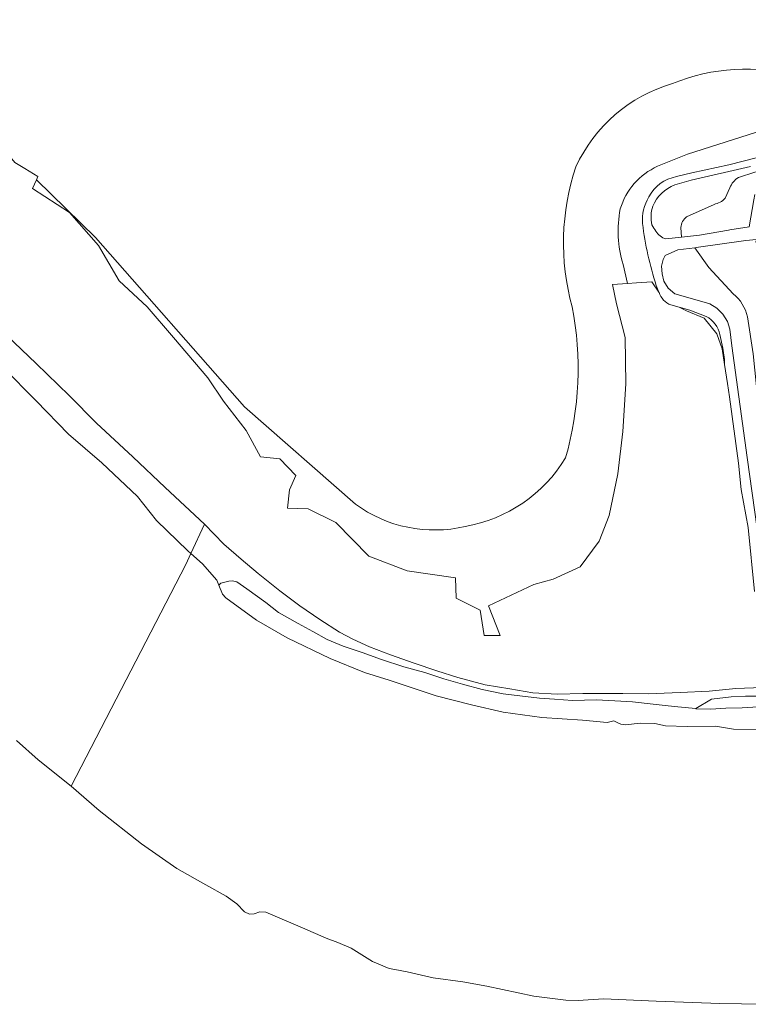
# Model space of a CAD drawing. Extents: x 184422 to 186971, y 345860 to 349088.
# Tile 2 of 59: x 184714 to 184989, y 346509 to 346881. Entities that reach past the tile are written whole.
import ezdxf

# ---------------------------------------------------------------- set-up
doc = ezdxf.new("R2010")
doc.units = 0
for name, color, linetype, lineweight in [('B-WE-GR-GRAS-GV', 60, 'Continuous', 13), ('B-WE-GR-HOUTWAL-GV', 40, 'Continuous', 13), ('B-WE-GW-TALUD_KRUIN-G', 90, 'Continuous', 18), ('B-WE-OG-TERREIN_CULTUURSCHEIDING-GV', 7, 'Continuous', 18), ('B-WE-OG-WATER-GV', 130, 'Continuous', 18), ('B-WE-OG-WATER_MEER-GV', 140, 'Continuous', 18), ('B-WE-OG-WATER_SLOOT-GV', 120, 'Continuous', 18), ('B-WE-VH-VERHARDING_GESLOTEN-GV', 252, 'Continuous', 18), ('B-WE-VH-VERHARDING_OPEN-GV', 252, 'Continuous', 18)]:
    doc.layers.add(name, color=color, linetype=linetype, lineweight=lineweight)

msp = doc.modelspace()

# ---------------------------------------------------------------- linework, layer by layer
at = {"layer": 'B-WE-GR-GRAS-GV', "flags": 128}
for points in [[(185018.959, 346847.173), (184995.157, 346839.421), (184966.266, 346830.227), (184954.991, 346825.604)], [(184962.159, 346821.708), (184967.902, 346823.185), (184981.889, 346826.158), (184992.301, 346828.755), (184998.965, 346830.652), (185004.33, 346832.464), (185011.63, 346836.028), (185017.659, 346839.172), (185023.697, 346842.296)], [(184955.562, 346777.924), (184955.528, 346778.007), (184952.877, 346781.953), (184947.021, 346781.521), (184943.632, 346781.276), (184937.893, 346780.86), (184939.48, 346773.584), (184942.788, 346760.884), (184943.052, 346743.421), (184941.862, 346725.297), (184940.01, 346709.29), (184936.702, 346693.547), (184932.866, 346683.89), (184925.722, 346674.233), (184915.536, 346669.47), (184908.26, 346667.486), (184891.062, 346659.416), (184895.427, 346648.171), (184889.474, 346648.171), (184887.887, 346657.828), (184878.891, 346662.326), (184878.626, 346669.999), (184860.37, 346672.645), (184845.818, 346678.201), (184833.382, 346690.901), (184822.931, 346696.061), (184815.126, 346696.325), (184815.788, 346703.337), (184818.169, 346708.761), (184812.216, 346714.979), (184804.807, 346715.772), (184799.383, 346725.694), (184790.917, 346736.807), (184784.964, 346745.67), (184771.999, 346760.884), (184761.945, 346772.525), (184751.362, 346782.315), (184743.556, 346795.676), (184732.576, 346808.112), (184718.686, 346817.24), (184720.1, 346820.446), (184720.67, 346821.738), (184715.689, 346824.757), (184711.939, 346827.03)], [(185004.423, 346799.368), (184996.282, 346798.441), (184993.1, 346797.981), (184992.374, 346797.919), (184988.413, 346797.582), (184969.594, 346794.901), (184969.041, 346794.828), (184974.331, 346787.405), (184983.607, 346777.356)], [(184988.955, 346768.709), (184991.09, 346754.723), (184992.436, 346742.316), (185000.227, 346743.393), (184999.774, 346746.676), (184992.55, 346795.878), (184992.189, 346797.335), (184997.222, 346798.125), (185001.182, 346798.155)], [(184983.607, 346777.356), (184974.331, 346787.405), (184969.041, 346794.828), (184962.596, 346793.982), (184957.854, 346791.855), (184957.098, 346790.431), (184956.519, 346787.869), (184956.791, 346784.904), (184957.302, 346782.232), (184959.002, 346779.5), (184961.574, 346777.451), (184969.093, 346775.304), (184974.722, 346773.62), (184977.383, 346771.965), (184979.664, 346769.721), (184981.414, 346766.939), (184982.278, 346764.018), (184983.075, 346757.789), (184988.875, 346715.468), (184992.637, 346688.611)], [(184941.94, 346788.506), (184943.632, 346781.276), (184947.021, 346781.521), (184952.877, 346781.953), (184955.528, 346778.007), (184954.478, 346780.553)], [(184991.652, 346664.806), (184989.222, 346689.049), (184986.576, 346703.469), (184985.65, 346713.391), (184982.211, 346738.394), (184981.419, 346743.486), (184980.305, 346750.645), (184979.383, 346756.574), (184977.409, 346762.214), (184972.615, 346768.136), (184965.939, 346770.938), (184963.172, 346772.321), (184960.057, 346773.192)], [(184991.09, 346754.723), (184988.955, 346768.709)], [(184708.931, 346761.594), (184720.057, 346751.056), (184732.562, 346738.98), (184742.869, 346728.553), (184756.564, 346715.802), (184768.834, 346704.135), (184783.654, 346690.33), (184790.958, 346682.689), (184797.567, 346677.074), (184803.948, 346671.645), (184812.157, 346665.1), (184819.773, 346659.484), (184827.342, 346654.231), (184834.775, 346649.435), (184839.78, 346646.804), (184846.031, 346643.999), (184854.068, 346640.912), (184863.022, 346637.801), (184871.489, 346634.829), (184879.461, 346632.3), (184889.746, 346629.545), (184899.196, 346628.013), (184907.83, 346626.581), (184917.071, 346626.081), (184926.76, 346626.265), (184935.237, 346626.335), (184941.91, 346626.305), (184951.396, 346626.178), (184963.567, 346626.666), (184974.462, 346627.176), (184984.538, 346628.195), (184994.535, 346628.612)]]:
    msp.add_lwpolyline(points, dxfattribs=at)
at = {"layer": 'B-WE-GR-GRAS-GV'}
for points in [[(184954.991, 346825.604, 0.2192231), (184940.9, 346809.482)], [(184951.646, 346814.017, -0.2299993), (184962.159, 346821.708)], [(184949.314, 346803.948, -0.1512256), (184951.646, 346814.017)], [(184940.9, 346809.482, 0.1260415), (184941.94, 346788.506)], [(184954.478, 346780.553, -0.0459882), (184949.314, 346803.948)], [(184960.057, 346773.192, -0.2226999), (184955.562, 346777.924)], [(184988.955, 346768.709, 0.1750579), (184983.607, 346777.356)], [(184983.607, 346777.356, -0.1750579), (184988.955, 346768.709)]]:
    msp.add_lwpolyline(points, format="xyb", dxfattribs=at)
at = {"layer": 'B-WE-GR-GRAS-GV', "flags": 128}
msp.add_lwpolyline([(185017.561, 346619.105), (185018.854, 346624.039), (185015.652, 346625.532), (185013.11, 346626.558), (185010.12, 346627.085), (185006.852, 346627.253), (185004.121, 346627.018), (184999.985, 346626.402), (184994.318, 346625.349), (184988.27, 346625.293), (184982.784, 346625.015), (184975.444, 346624.139), (184969.456, 346620.59), (184969.635, 346620.535), (184975.189, 346620.374), (184980.746, 346620.764), (184986.933, 346620.829), (184992.981, 346621.233), (184997.03, 346621.036), (185002.615, 346620.947), (185007.359, 346620.803), (185011.737, 346620.293)], close=True, dxfattribs=at)
at = {"layer": 'B-WE-GR-HOUTWAL-GV'}
for points in [[(185008.039, 346859.696, 0.1659458), (184960.603, 346856.88)], [(184960.603, 346856.88, 0.218036), (184924.138, 346825.456)], [(184924.138, 346825.456, 0.1502578), (184922.704, 346772.508)], [(184940.9, 346809.482, -0.2192231), (184954.991, 346825.604)], [(184941.94, 346788.506, -0.1260415), (184940.9, 346809.482)], [(184922.704, 346772.508, -0.1185041), (184920.19, 346715.33)], [(184978.592, 346761.967, 0.2191238), (184973.398, 346768.853)], [(184920.19, 346715.33, -0.2162073), (184882.268, 346689.45)], [(184882.268, 346689.45, -0.2186298), (184840.745, 346697.881)]]:
    msp.add_lwpolyline(points, format="xyb", dxfattribs=at)
at = {"layer": 'B-WE-GR-HOUTWAL-GV', "flags": 128}
for points in [[(184954.991, 346825.604), (184966.266, 346830.227), (184995.157, 346839.421), (185018.959, 346847.173)], [(184840.745, 346697.881), (184798.852, 346734.703), (184742.412, 346798.643), (184720.1, 346820.446), (184718.686, 346817.24), (184732.576, 346808.112), (184743.556, 346795.676), (184751.362, 346782.315), (184761.945, 346772.525), (184771.999, 346760.884), (184784.964, 346745.67), (184790.917, 346736.807), (184799.383, 346725.694), (184804.807, 346715.772), (184812.216, 346714.979), (184818.169, 346708.761), (184815.788, 346703.337), (184815.126, 346696.325), (184822.931, 346696.061), (184833.382, 346690.901), (184845.818, 346678.201), (184860.37, 346672.645), (184878.626, 346669.999), (184878.891, 346662.326), (184887.887, 346657.828), (184889.474, 346648.171), (184895.427, 346648.171), (184891.062, 346659.416), (184908.26, 346667.486), (184915.536, 346669.47), (184925.722, 346674.233), (184932.866, 346683.89), (184936.702, 346693.547), (184940.01, 346709.29), (184941.862, 346725.297), (184943.052, 346743.421), (184942.788, 346760.884), (184939.48, 346773.584), (184937.893, 346780.86), (184943.632, 346781.276), (184941.94, 346788.506)], [(184973.398, 346768.853), (184967.155, 346771.208), (184963.172, 346772.321), (184965.939, 346770.938), (184972.615, 346768.136), (184977.409, 346762.214), (184979.383, 346756.574), (184980.305, 346750.645), (184980.288, 346752.548), (184979.656, 346756.886), (184978.592, 346761.967)]]:
    msp.add_lwpolyline(points, dxfattribs=at)
at = {"layer": 'B-WE-GW-TALUD_KRUIN-G', "flags": 128}
for points in [[(184954.991, 346825.604), (184966.266, 346830.227), (184995.157, 346839.421), (185018.959, 346847.173)], [(184943.632, 346781.276), (184941.94, 346788.506)], [(185026.97, 346618.052), (185026.693, 346618.017), (185022.686, 346618.242), (185017.561, 346619.105), (185011.737, 346620.293), (185007.359, 346620.803), (185002.615, 346620.947), (184997.03, 346621.036), (184992.981, 346621.233), (184986.933, 346620.829), (184980.746, 346620.764), (184975.189, 346620.374), (184969.635, 346620.535), (184969.456, 346620.59)]]:
    msp.add_lwpolyline(points, dxfattribs=at)
at = {"layer": 'B-WE-GW-TALUD_KRUIN-G'}
for points in [[(184940.9, 346809.482, -0.2192231), (184954.991, 346825.604)], [(184941.94, 346788.506, -0.1260415), (184940.9, 346809.482)]]:
    msp.add_lwpolyline(points, format="xyb", dxfattribs=at)
at = {"layer": 'B-WE-OG-TERREIN_CULTUURSCHEIDING-GV', "flags": 128}
for points in [[(185197.08, 346867.508), (185131.08, 346854.312), (185077.898, 346842.308), (185026.361, 346831.582), (184991.728, 346823.45), (184985.542, 346821.402)], [(184985.542, 346821.402), (184991.728, 346823.45), (185026.361, 346831.582), (185077.898, 346842.308), (185131.08, 346854.312), (185197.08, 346867.508)], [(184990.094, 346825.56), (184967.741, 346820.356), (184961.563, 346818.557)], [(184963.819, 346802.467), (184964.054, 346798.78), (184970.807, 346799.521), (184981.831, 346801.517), (184982.381, 346801.591), (184989.658, 346802.766), (184991.436, 346812.875), (184991.785, 346814.915)], [(184982.378, 346817.472), (184980.497, 346813.544)], [(184980.497, 346813.544), (184982.378, 346817.472)], [(184976.358, 346811.228), (184965.947, 346806.562)], [(184965.947, 346806.562), (184976.358, 346811.228)], [(184958.182, 346798.138), (184964.054, 346798.78), (184963.819, 346802.467)]]:
    msp.add_lwpolyline(points, dxfattribs=at)
at = {"layer": 'B-WE-OG-TERREIN_CULTUURSCHEIDING-GV'}
for points in [[(184961.563, 346818.557, 0.207005), (184953.205, 346810.491)], [(184985.542, 346821.402, 0.1609614), (184982.378, 346817.472)], [(184982.378, 346817.472, -0.1609614), (184985.542, 346821.402)], [(184980.497, 346813.544, -0.1639309), (184976.358, 346811.228)], [(184976.358, 346811.228, 0.1639309), (184980.497, 346813.544)], [(184953.205, 346810.491, 0.1449298), (184952.889, 346803.496)], [(184952.889, 346803.496, 0.0626719), (184954.34, 346801.111)], [(184965.947, 346806.562, 0.1995332), (184963.819, 346802.467)], [(184963.819, 346802.467, -0.1995332), (184965.947, 346806.562)], [(184954.34, 346801.111, 0.1856881), (184958.182, 346798.138)]]:
    msp.add_lwpolyline(points, format="xyb", dxfattribs=at)
at = {"layer": 'B-WE-OG-WATER-GV', "flags": 128}
for points in [[(184712.626, 346608.484), (184720.793, 346601.255), (184733.318, 346591.241), (184776.566, 346675.064), (184778.497, 346679.224), (184777.353, 346680.235), (184765.573, 346691.703), (184758.325, 346700.833), (184744.81, 346713.476), (184732.264, 346724.303), (184720.088, 346736.891), (184707.584, 346749.575)], [(185000.266, 346612.538), (184983.667, 346612.873), (184976.891, 346613.954), (184966.141, 346613.838), (184958, 346614.021), (184953.916, 346615.007), (184948.411, 346615.133), (184942.92, 346614.467), (184941.049, 346614.687), (184939.683, 346615.371), (184938.509, 346615.959), (184935.954, 346615.291), (184926.666, 346616.254), (184911.286, 346617.192), (184896.644, 346619.264), (184884.68, 346621.977), (184871.323, 346625.386), (184853.501, 346631.34), (184844.119, 346634.296), (184831.187, 346639.509), (184814.992, 346647.278), (184803.399, 346654.074), (184791.794, 346662.414), (184790.524, 346663.904), (184789.161, 346667.251), (184788.301, 346669.082), (184782.964, 346675.273), (184778.497, 346679.224), (184776.566, 346675.064), (184733.318, 346591.241), (184743.849, 346582.008), (184759.828, 346569.445), (184773.252, 346560.176), (184784.237, 346553.963), (184791.908, 346549.648), (184795.909, 346546.756), (184798.844, 346543.746), (184800.644, 346542.845), (184802.468, 346542.938), (184804.623, 346543.695), (184806.873, 346543.575), (184820.725, 346537.763), (184829.628, 346533.778), (184834.056, 346532.212), (184839.194, 346530.054), (184847.173, 346524.933), (184853.566, 346522.323), (184855.604, 346521.944), (184860.339, 346521.064), (184864.137, 346520.197), (184870.119, 346518.831), (184881.345, 346517.237), (184890.462, 346515.691), (184908.247, 346511.819), (184920.339, 346510.387), (184924.983, 346510.281), (184934.558, 346510.922), (184954.423, 346510.04), (184978.496, 346509.034), (184994.941, 346508.791)]]:
    msp.add_lwpolyline(points, dxfattribs=at)
at = {"layer": 'B-WE-OG-WATER_MEER-GV', "flags": 128}
msp.add_lwpolyline([(184678.041, 346884.94), (184678.702, 346879.999), (184678.879, 346876.936), (184679.384, 346868.514), (184681.161, 346859.537), (184685.236, 346844.187), (184688.065, 346842.326), (184693.418, 346838.804), (184698.18, 346838.01), (184698.375, 346838.17), (184701.091, 346840.391), (184702.678, 346838.671), (184708.112, 346831.841), (184711.939, 346827.03), (184715.689, 346824.757), (184720.67, 346821.738), (184720.1, 346820.446), (184742.412, 346798.643), (184798.852, 346734.703), (184840.745, 346697.881)], dxfattribs=at)
at = {"layer": 'B-WE-OG-WATER_MEER-GV'}
for points in [[(184960.603, 346856.88, -0.1659458), (185008.039, 346859.696)], [(184924.138, 346825.456, -0.218036), (184960.603, 346856.88)], [(184922.704, 346772.508, -0.1502578), (184924.138, 346825.456)], [(184920.19, 346715.33, 0.1185041), (184922.704, 346772.508)], [(184882.268, 346689.45, 0.2162073), (184920.19, 346715.33)], [(184840.745, 346697.881, 0.2186298), (184882.268, 346689.45)]]:
    msp.add_lwpolyline(points, format="xyb", dxfattribs=at)
at = {"layer": 'B-WE-OG-WATER_SLOOT-GV', "flags": 128}
for points in [[(184707.584, 346749.575), (184720.088, 346736.891), (184732.264, 346724.303), (184744.81, 346713.476), (184758.325, 346700.833), (184765.573, 346691.703), (184777.353, 346680.235), (184778.497, 346679.224), (184783.654, 346690.33), (184768.834, 346704.135), (184756.564, 346715.802), (184742.869, 346728.553), (184732.562, 346738.98), (184720.057, 346751.056), (184708.931, 346761.594)], [(184994.535, 346628.612), (184984.538, 346628.195), (184974.462, 346627.176), (184963.567, 346626.666), (184951.396, 346626.178), (184941.91, 346626.305), (184935.237, 346626.335), (184926.76, 346626.265), (184917.071, 346626.081), (184907.83, 346626.581), (184899.196, 346628.013), (184889.746, 346629.545), (184879.461, 346632.3), (184871.489, 346634.829), (184863.022, 346637.801), (184854.068, 346640.912), (184846.031, 346643.999), (184839.78, 346646.804), (184834.775, 346649.435), (184827.342, 346654.231), (184819.773, 346659.484), (184812.157, 346665.1), (184803.948, 346671.645), (184797.567, 346677.074), (184790.958, 346682.689), (184783.654, 346690.33), (184778.497, 346679.224), (184782.964, 346675.273), (184788.301, 346669.082), (184789.161, 346667.251), (184789.871, 346667.972), (184792.942, 346668.816), (184794.227, 346668.927), (184795.856, 346668.448), (184799.73, 346665.9), (184806.815, 346660.694), (184811.714, 346656.966), (184819.047, 346652.788), (184824.672, 346649.725), (184830.076, 346646.744), (184836.071, 346644.171), (184843.267, 346641.759), (184850.622, 346639.175), (184859.05, 346636.352), (184867.007, 346634.212), (184874.174, 346631.792), (184881.198, 346629.868), (184888.677, 346627.811), (184896.562, 346626.227), (184902.888, 346625.371), (184910.4, 346624.538), (184915.985, 346624.095), (184922.81, 346623.708), (184931.934, 346623.873), (184938.895, 346623.529), (184945.506, 346623.149), (184953.357, 346622.317), (184959.065, 346621.641), (184962.655, 346621.23), (184969.456, 346620.59), (184975.444, 346624.139), (184982.784, 346625.015), (184988.27, 346625.293), (184994.318, 346625.349)]]:
    msp.add_lwpolyline(points, dxfattribs=at)
at = {"layer": 'B-WE-VH-VERHARDING_GESLOTEN-GV', "flags": 128}
for points in [[(185023.697, 346842.296), (185017.659, 346839.172), (185011.63, 346836.028), (185004.33, 346832.464), (184998.965, 346830.652), (184992.301, 346828.755), (184981.889, 346826.158), (184967.902, 346823.185), (184962.159, 346821.708)], [(184961.563, 346818.557), (184967.741, 346820.356), (184990.094, 346825.56)], [(184989.658, 346802.766), (184982.381, 346801.591), (184981.831, 346801.517), (184970.807, 346799.521), (184964.054, 346798.78), (184958.182, 346798.138)], [(184992.637, 346688.611), (184988.875, 346715.468), (184983.075, 346757.789), (184982.278, 346764.018), (184981.414, 346766.939), (184979.664, 346769.721), (184977.383, 346771.965), (184974.722, 346773.62), (184969.093, 346775.304), (184961.574, 346777.451), (184959.002, 346779.5), (184957.302, 346782.232), (184956.791, 346784.904), (184956.519, 346787.869), (184957.098, 346790.431), (184957.854, 346791.855), (184962.596, 346793.982), (184969.041, 346794.828), (184969.594, 346794.901), (184988.413, 346797.582), (184992.374, 346797.919)], [(184954.478, 346780.553), (184955.528, 346778.007), (184955.562, 346777.924)], [(184960.057, 346773.192), (184963.172, 346772.321), (184967.155, 346771.208), (184973.398, 346768.853)], [(184978.592, 346761.967), (184979.656, 346756.886), (184980.288, 346752.548), (184980.305, 346750.645), (184981.419, 346743.486), (184982.211, 346738.394), (184985.65, 346713.391), (184986.576, 346703.469), (184989.222, 346689.049), (184991.652, 346664.806)]]:
    msp.add_lwpolyline(points, dxfattribs=at)
at = {"layer": 'B-WE-VH-VERHARDING_GESLOTEN-GV'}
for points in [[(184962.159, 346821.708, 0.2299993), (184951.646, 346814.017)], [(184953.205, 346810.491, -0.207005), (184961.563, 346818.557)], [(184951.646, 346814.017, 0.1512256), (184949.314, 346803.948)], [(184952.889, 346803.496, -0.1449298), (184953.205, 346810.491)], [(184949.314, 346803.948, 0.0459882), (184954.478, 346780.553)], [(184954.34, 346801.111, -0.0626719), (184952.889, 346803.496)], [(184958.182, 346798.138, -0.1856881), (184954.34, 346801.111)], [(184955.562, 346777.924, 0.2226999), (184960.057, 346773.192)], [(184973.398, 346768.853, -0.2191238), (184978.592, 346761.967)]]:
    msp.add_lwpolyline(points, format="xyb", dxfattribs=at)
at = {"layer": 'B-WE-VH-VERHARDING_OPEN-GV', "flags": 128}
msp.add_lwpolyline([(184992.981, 346621.233), (184986.933, 346620.829), (184980.746, 346620.764), (184975.189, 346620.374), (184969.635, 346620.535), (184969.456, 346620.59), (184962.655, 346621.23), (184959.065, 346621.641), (184953.357, 346622.317), (184945.506, 346623.149), (184938.895, 346623.529), (184931.934, 346623.873), (184922.81, 346623.708), (184915.985, 346624.095), (184910.4, 346624.538), (184902.888, 346625.371), (184896.562, 346626.227), (184888.677, 346627.811), (184881.198, 346629.868), (184874.174, 346631.792), (184867.007, 346634.212), (184859.05, 346636.352), (184850.622, 346639.175), (184843.267, 346641.759), (184836.071, 346644.171), (184830.076, 346646.744), (184824.672, 346649.725), (184819.047, 346652.788), (184811.714, 346656.966), (184806.815, 346660.694), (184799.73, 346665.9), (184795.856, 346668.448), (184794.227, 346668.927), (184792.942, 346668.816), (184789.871, 346667.972), (184789.161, 346667.251), (184790.524, 346663.904), (184791.794, 346662.414), (184803.399, 346654.074), (184814.992, 346647.278), (184831.187, 346639.509), (184844.119, 346634.296), (184853.501, 346631.34), (184871.323, 346625.386), (184884.68, 346621.977), (184896.644, 346619.264), (184911.286, 346617.192), (184926.666, 346616.254), (184935.954, 346615.291), (184938.509, 346615.959), (184939.683, 346615.371), (184941.049, 346614.687), (184942.92, 346614.467), (184948.411, 346615.133), (184953.916, 346615.007), (184958, 346614.021), (184966.141, 346613.838), (184976.891, 346613.954), (184983.667, 346612.873), (185000.266, 346612.538)], dxfattribs=at)

doc.saveas('drawing.dxf')
